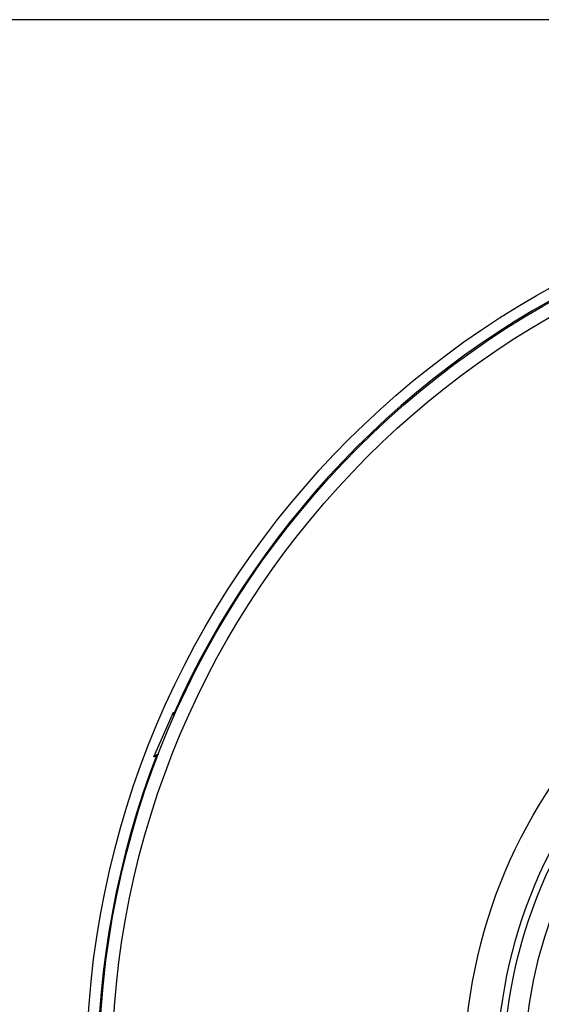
# Model space of a CAD drawing. Extents: x 5 to 297, y -3 to 205.
# Tile 13 of 37: x 46 to 54, y 151 to 166. Entities that reach past the tile are written whole.
import ezdxf

# ---------------------------------------------------------------- set-up
doc = ezdxf.new("R2010")
doc.units = 0
doc.layers.get('0').update_dxf_attribs({"linetype": 'CONTINUOUS'})
doc.styles.add('SLDTEXTSTYLE0', font='TXT', dxfattribs={"width": 0.605})
doc.dimstyles.new('SLDDIMSTYLE0', dxfattribs={"dimtxt": 2.5, "dimasz": 4, "dimexe": 0, "dimexo": 0.0625, "dimtad": 1, "dimdec": 0, "dimlfac": 10, "dimrnd": 1e-09, "dimzin": 12, "dimtxsty": 'SLDTEXTSTYLE0', "dimsah": 1, "dimcen": 0.09, "dimazin": 3, "dimtfac": 1, "dimtofl": 0, "dimtmove": 0, "dimatfit": 3, "dimtolj": 1, "dimtzin": 12})

# ---------------------------------------------------------------- blocks, each defined once
blk = doc.blocks.new('_D')
at = {"color": 7, "linetype": 'CONTINUOUS'}
for p, q in [((54.473, 165.75), (36.564, 165.75)), ((37.564, 165.75), (37.564, 135.845)), ((59.825, 135.845), (36.564, 135.845))]:
    blk.add_line(p, q, dxfattribs=at)
for points in [[(37.564, 165.75), (37.064, 161.75), (38.064, 161.75)], [(37.564, 135.845), (38.064, 139.845), (37.064, 139.845)]]:
    blk.add_solid(points, dxfattribs=at)
at = {"color": 7, "linetype": 'CONTINUOUS', "insert": (34.342, 145.25), "char_height": 2.5, "attachment_point": 1, "rotation": 90, "style": 'SLDTEXTSTYLE0'}
blk.add_mtext('299mm', dxfattribs=at)

msp = doc.modelspace()

# ---------------------------------------------------------------- linework, layer by layer
at = {"color": 7, "linetype": 'CONTINUOUS'}
for p, q in [((48.109, 154.445), (48.411, 155.131)), ((48.418, 155.067), (48.411, 155.131)), ((48.109, 154.445), (48.182, 154.499))]:
    msp.add_line(p, q, dxfattribs=at)
for radius in [13.75, 13.56, 13.36, 7.95, 7.45, 7.35, 7.035]:
    msp.add_circle((60.825, 149.595), radius, dxfattribs=at)
for start, end in [(113.9317, 156.0538), (158.9317, 201.0538)]:
    msp.add_arc((60.825, 149.595), 13.58, start, end, dxfattribs=at)

# ---------------------------------------------------------------- dimensions: what is measured, and where the dimension line sits
dim = msp.add_linear_dim(base=(37.564, 135.845), p1=(55.473, 165.75), p2=(60.825, 135.845), angle=90, dimstyle='SLDDIMSTYLE0', dxfattribs=at)
dim.commit()
dim.dimension.update_dxf_attribs({"geometry": '_D', "text_midpoint": (37.564, 150.976), "dimtype": 160})

doc.saveas('drawing.dxf')
